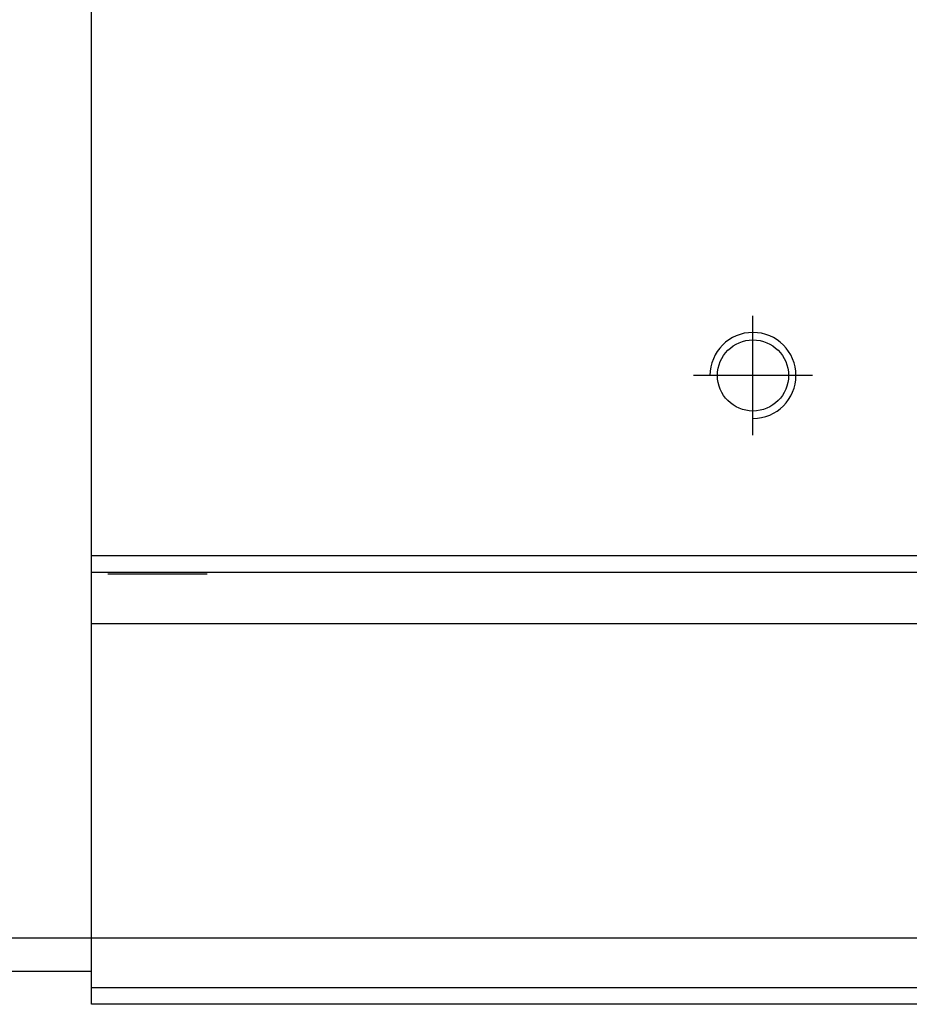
# Model space of a CAD drawing. Header units: millimetres. Extents: x 2891 to 6329, y -1599 to 860.
# Tile 208 of 256: x 3639 to 3666, y -236 to -206. Entities that reach past the tile are written whole.
import ezdxf
from ezdxf.lldxf.tags import DXFTag

# ---------------------------------------------------------------- set-up
doc = ezdxf.new("R2010")
doc.units = ezdxf.units.MM
doc.layers.get('0').update_dxf_attribs({"linetype": 'CONTINUOUS'})
tags = doc.linetypes.add('DASHED', pattern=[25.72, 12.86, -12.86]).pattern_tags.tags
tags[6:7] = [DXFTag(74, 4), DXFTag(75, 0), DXFTag(340, '0'), DXFTag(46, 0.0), DXFTag(50, 0.0), DXFTag(44, 0.0), DXFTag(45, 0.0)]
tags[4:5] = [DXFTag(74, 4), DXFTag(75, 0), DXFTag(340, '0'), DXFTag(46, 0.0), DXFTag(50, 0.0), DXFTag(44, 0.0), DXFTag(45, 0.0)]

msp = doc.modelspace()

# ---------------------------------------------------------------- linework, layer by layer
at = {"linetype": 'Continuous'}
for p, q in [((3641.125, -222.561), (3641.125, -203.11)), ((3899.613, -222.56), (3641.125, -222.561)), ((3641.125, -223.06), (3641.125, -222.561)), ((3641.125, -234.11), (3641.125, -223.06)), ((3641.125, -234.11), (3628.125, -234.11)), ((3896.83, -234.11), (3641.125, -234.11)), ((3641.125, -236.11), (3641.125, -234.11)), ((3628.125, -235.11), (3641.125, -235.11)), ((3896.348, -236.11), (3641.125, -236.11))]:
    msp.add_line(p, q, dxfattribs=at)
at = {"ltscale": 0.2}
for p, q in [((3661.125, -218.91), (3661.125, -215.31)), ((3662.925, -217.11), (3659.325, -217.11))]:
    msp.add_line(p, q, dxfattribs=at)
at = {"linetype": 'DASHED'}
for p, q in [((3644.625, -223.11), (3641.625, -223.11)), ((3899.119, -224.61), (3641.125, -224.61)), ((3896.468, -235.61), (3641.125, -235.61))]:
    msp.add_line(p, q, dxfattribs=at)
at = {"linetype": 'Continuous'}
msp.add_circle((3661.125, -217.11), 1.075, dxfattribs=at)
msp.add_arc((3661.125, -217.11), 1.3, 270, 180)
msp.add_open_spline([(3899.492, -223.06), (3641.125, -223.06)], degree=1, dxfattribs=at)

doc.saveas('drawing.dxf')
